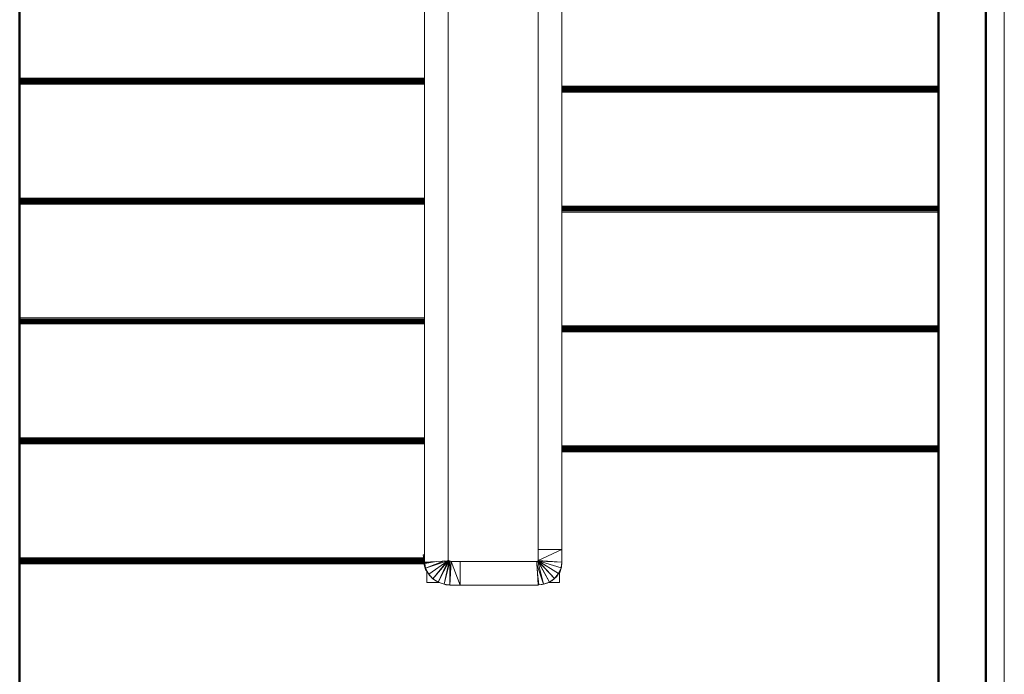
# Model space of a CAD drawing. Header units: millimetres. Extents: x 106 to 24511, y 2709 to 39091.
# Tile 10 of 87: x 17471 to 19549, y 31104 to 32487. Entities that reach past the tile are written whole.
import ezdxf

# ---------------------------------------------------------------- set-up
doc = ezdxf.new("R2010")
doc.units = ezdxf.units.MM
for name, color, linetype, lineweight in [('A-PART-____-OTLN', 2, 'Continuous', 20), ('A-WALL-____-MCUT', 113, 'Continuous', 50), ('A-WALL-____-OTLN', 113, 'Continuous', 20), ('S-STRS-____-OTLN', 31, 'Continuous', 20), ('Ограждение', 7, 'Continuous', 20)]:
    doc.layers.add(name, color=color, linetype=linetype, lineweight=lineweight)

# ---------------------------------------------------------------- blocks, each defined once
blk = doc.blocks.new('Family - V line-610396-В_Этаж 03_Вентиляция')
at = {"layer": 'S-STRS-____-OTLN', "color": 253}
for p, q in [((-695, -1993), (100, -1993)), ((-695, -1993.2), (100, -1993.2)), ((-695, -1993.7), (100, -1993.7)), ((-695, -1994.6), (100, -1994.6)), ((-695, -1995.9), (100, -1995.9)), ((-695, -1997.4), (100, -1997.4)), ((-695, -1999.2), (100, -1999.2)), ((-695, -2001.2), (100, -2001.2)), ((-695, -2003.3), (100, -2003.3)), ((100, -2005.5), (-695, -2005.5))]:
    blk.add_line(p, q, dxfattribs=at)
blk = doc.blocks.new('Family - Timber - Floor-610397-В_Этаж 03_Вентиляция')
blk.add_blockref('Family - V line-610396-В_Этаж 03_Вентиляция', (0, 0))
blk = doc.blocks.new('Family - V line-610400-В_Этаж 03_Вентиляция')
at = {"layer": 'S-STRS-____-OTLN', "color": 253}
for p, q in [((-1840, -1722.7), (-985, -1722.7)), ((-1840, -1724.9), (-985, -1724.9)), ((-1840, -1727), (-985, -1727)), ((-1840, -1728.9), (-985, -1728.9)), ((-1840, -1730.7), (-985, -1730.7)), ((-1840, -1732.3), (-985, -1732.3)), ((-1840, -1733.5), (-985, -1733.5)), ((-1840, -1734.4), (-985, -1734.4)), ((-1840, -1735), (-985, -1735)), ((-1840, -1735.2), (-985, -1735.2))]:
    blk.add_line(p, q, dxfattribs=at)
blk = doc.blocks.new('Family - Timber - Floor-610401-В_Этаж 03_Вентиляция')
blk.add_blockref('Family - V line-610400-В_Этаж 03_Вентиляция', (0, 0))
blk = doc.blocks.new('Family - V line-610408-В_Этаж 03_Вентиляция')
at = {"layer": 'S-STRS-____-OTLN', "color": 253}
for p, q in [((100, -1739.6), (-695, -1739.6)), ((100, -1739.8), (-695, -1739.8)), ((100, -1740.4), (-695, -1740.4)), ((100, -1741.3), (-695, -1741.3)), ((100, -1742.6), (-695, -1742.6)), ((100, -1744.1), (-695, -1744.1)), ((100, -1745.9), (-695, -1745.9)), ((100, -1747.9), (-695, -1747.9)), ((100, -1750), (-695, -1750)), ((100, -1752.1), (-695, -1752.1))]:
    blk.add_line(p, q, dxfattribs=at)
blk = doc.blocks.new('Family - Timber - Floor-610409-В_Этаж 03_Вентиляция')
blk.add_blockref('Family - V line-610408-В_Этаж 03_Вентиляция', (0, 0))
blk = doc.blocks.new('Family - V line-610416-В_Этаж 03_Вентиляция')
at = {"layer": 'S-STRS-____-OTLN', "color": 253}
for p, q in [((-1840, -1469.4), (-985, -1469.4)), ((-1840, -1471.5), (-985, -1471.5)), ((-1840, -1473.6), (-985, -1473.6)), ((-1840, -1475.6), (-985, -1475.6)), ((-1840, -1477.4), (-985, -1477.4)), ((-1840, -1478.9), (-985, -1478.9)), ((-1840, -1480.2), (-985, -1480.2)), ((-1840, -1481.1), (-985, -1481.1)), ((-1840, -1481.7), (-985, -1481.7)), ((-1840, -1481.9), (-985, -1481.9))]:
    blk.add_line(p, q, dxfattribs=at)
blk = doc.blocks.new('Family - Timber - Floor-610417-В_Этаж 03_Вентиляция')
blk.add_blockref('Family - V line-610416-В_Этаж 03_Вентиляция', (0, 0))
blk = doc.blocks.new('Family - V line-610420-В_Этаж 03_Вентиляция')
at = {"layer": 'S-STRS-____-OTLN', "color": 253}
for p, q in [((-1840, -2229.4), (-987.6, -2229.4)), ((-1840, -2231.5), (-987.6, -2231.5)), ((-1840, -2233.6), (-987.7, -2233.6)), ((-1840, -2235.6), (-987.7, -2235.6)), ((-1840, -2237.4), (-987.6, -2237.4)), ((-1840, -2238.9), (-987.2, -2238.9)), ((-1840, -2240.2), (-986.9, -2240.2)), ((-1840, -2241.1), (-986.6, -2241.1)), ((-1840, -2241.7), (-986.5, -2241.7)), ((-1840, -2241.9), (-986.4, -2241.9))]:
    blk.add_line(p, q, dxfattribs=at)
blk = doc.blocks.new('Family - Timber - Floor-610421-В_Этаж 03_Вентиляция')
blk.add_blockref('Family - V line-610420-В_Этаж 03_Вентиляция', (0, 0))
blk = doc.blocks.new('Family - V line-610422-В_Этаж 03_Вентиляция')
at = {"layer": 'S-STRS-____-OTLN', "color": 253}
for p, q in [((-1840, -1976), (-985, -1976)), ((-1840, -1978.2), (-985, -1978.2)), ((-1840, -1980.3), (-985, -1980.3)), ((-1840, -1982.3), (-985, -1982.3)), ((-1840, -1984.1), (-985, -1984.1)), ((-1840, -1985.6), (-985, -1985.6)), ((-1840, -1986.9), (-985, -1986.9)), ((-1840, -1987.8), (-985, -1987.8)), ((-1840, -1988.3), (-985, -1988.3)), ((-1840, -1988.5), (-985, -1988.5))]:
    blk.add_line(p, q, dxfattribs=at)
blk = doc.blocks.new('Family - Timber - Floor-610423-В_Этаж 03_Вентиляция')
blk.add_blockref('Family - V line-610422-В_Этаж 03_Вентиляция', (0, 0))
blk = doc.blocks.new('Family - V line-610434-В_Этаж 03_Вентиляция')
at = {"layer": 'S-STRS-____-OTLN', "color": 253}
for p, q in [((100, -1233), (-695, -1233)), ((100, -1233.2), (-695, -1233.2)), ((100, -1233.7), (-695, -1233.7)), ((100, -1234.6), (-695, -1234.6)), ((100, -1235.9), (-695, -1235.9)), ((100, -1237.4), (-695, -1237.4)), ((100, -1239.2), (-695, -1239.2)), ((100, -1241.2), (-695, -1241.2)), ((100, -1243.3), (-695, -1243.3)), ((100, -1245.5), (-695, -1245.5))]:
    blk.add_line(p, q, dxfattribs=at)
blk = doc.blocks.new('Family - Timber - Floor-610435-В_Этаж 03_Вентиляция')
blk.add_blockref('Family - V line-610434-В_Этаж 03_Вентиляция', (0, 0))
blk = doc.blocks.new('Family - V line-610448-В_Этаж 03_Вентиляция')
at = {"layer": 'S-STRS-____-OTLN', "color": 253}
for p, q in [((100, -1486.3), (-695, -1486.3)), ((100, -1486.5), (-695, -1486.5)), ((100, -1487.1), (-695, -1487.1)), ((100, -1488), (-695, -1488)), ((100, -1489.2), (-695, -1489.2)), ((100, -1490.8), (-695, -1490.8)), ((100, -1492.6), (-695, -1492.6)), ((100, -1494.5), (-695, -1494.5)), ((100, -1496.6), (-695, -1496.6)), ((100, -1498.8), (-695, -1498.8))]:
    blk.add_line(p, q, dxfattribs=at)
blk = doc.blocks.new('Family - Timber - Floor-610449-В_Этаж 03_Вентиляция')
blk.add_blockref('Family - V line-610448-В_Этаж 03_Вентиляция', (0, 0))
blk = doc.blocks.new('Family - V line-610466-В_Этаж 03_Вентиляция')
at = {"layer": 'S-STRS-____-OTLN', "color": 253}
for p, q in [((-1840, -1216), (-985, -1216)), ((-1840, -1218.2), (-985, -1218.2)), ((-1840, -1220.3), (-985, -1220.3)), ((-1840, -1222.3), (-985, -1222.3)), ((-1840, -1224.1), (-985, -1224.1)), ((-1840, -1225.6), (-985, -1225.6)), ((-1840, -1226.9), (-985, -1226.9)), ((-1840, -1227.8), (-985, -1227.8)), ((-1840, -1228.3), (-985, -1228.3)), ((-1840, -1228.5), (-985, -1228.5))]:
    blk.add_line(p, q, dxfattribs=at)
blk = doc.blocks.new('Family - Timber - Floor-610467-В_Этаж 03_Вентиляция')
blk.add_blockref('Family - V line-610466-В_Этаж 03_Вентиляция', (0, 0))
blk = doc.blocks.new('Family - STAIR - 001-610468-В_Этаж 03_Вентиляция')
for name in ['Family - Timber - Floor-610467-В_Этаж 03_Вентиляция', 'Family - Timber - Floor-610435-В_Этаж 03_Вентиляция', 'Family - Timber - Floor-610417-В_Этаж 03_Вентиляция', 'Family - Timber - Floor-610449-В_Этаж 03_Вентиляция', 'Family - Timber - Floor-610401-В_Этаж 03_Вентиляция', 'Family - Timber - Floor-610409-В_Этаж 03_Вентиляция', 'Family - Timber - Floor-610423-В_Этаж 03_Вентиляция', 'Family - Timber - Floor-610397-В_Этаж 03_Вентиляция', 'Family - Timber - Floor-610421-В_Этаж 03_Вентиляция']:
    blk.add_blockref(name, (0, 0))
blk = doc.blocks.new('Прямая форма - V line-610791-В_Этаж 03_Вентиляция')
at = {"layer": 'Ограждение', "color": 253}
for p, q in [((-80, -2315.6), (-80, -2292.3)), ((-53.5, -2315.6), (-80, -2315.6))]:
    blk.add_line(p, q, dxfattribs=at)
blk = doc.blocks.new('Прямая форма - Steel - Structural-610792-В_Этаж 03_Вентиляция')
blk.add_blockref('Прямая форма - V line-610791-В_Этаж 03_Вентиляция', (0, 0))
blk = doc.blocks.new('Прямая форма - V line-610799-В_Этаж 03_Вентиляция')
at = {"layer": 'Ограждение', "color": 253}
for p, q in [((200, -2294.4), (200, -2315.6)), ((200, -2315.6), (176.4, -2315.6))]:
    blk.add_line(p, q, dxfattribs=at)
blk = doc.blocks.new('Прямая форма - Steel - Structural-610800-В_Этаж 03_Вентиляция')
blk.add_blockref('Прямая форма - V line-610799-В_Этаж 03_Вентиляция', (0, 0))
blk = doc.blocks.new('Прямая форма - V line-610809-В_Этаж 03_Вентиляция')
at = {"layer": 'Ограждение', "color": 253}
for p, q in [((151.7, -2270.6), (-10, -2270.6)), ((-10, -2270.6), (-10, -2320.6)), ((151.7, -2270.6), (153.2, -2295.6)), ((154.7, -2320.6), (-10, -2320.6))]:
    blk.add_line(p, q, dxfattribs=at)
blk = doc.blocks.new('Прямая форма - Steel - Structural-610810-В_Этаж 03_Вентиляция')
blk.add_blockref('Прямая форма - V line-610809-В_Этаж 03_Вентиляция', (0, 0))
blk = doc.blocks.new('Прямая форма - V line-610819-В_Этаж 03_Вентиляция')
at = {"layer": 'Ограждение', "color": 253}
for p, q in [((155, -2245.6), (155, -5)), ((205, -2245.6), (205, -5)), ((205, -2245.6), (155, -2245.6))]:
    blk.add_line(p, q, dxfattribs=at)
blk = doc.blocks.new('Прямая форма - Steel - Structural-610820-В_Этаж 03_Вентиляция')
blk.add_blockref('Прямая форма - V line-610819-В_Этаж 03_Вентиляция', (0, 0))
blk = doc.blocks.new('Прямая форма - V line-610821-В_Этаж 03_Вентиляция')
at = {"layer": 'Ограждение', "color": 253}
for p, q in [((155, -2245.6), (154.5, -2270.1)), ((155, -2268.8), (155, -2245.6)), ((205, -2245.6), (155, -2245.6)), ((155, -2268.8), (205, -2245.6)), ((205, -2272.3), (205, -2245.6)), ((154, -2270.3), (151.7, -2270.6)), ((153.2, -2295.6), (152, -2276.4)), ((166.2, -2319.1), (152, -2276.4)), ((153.6, -2270.3), (154.7, -2270)), ((154.7, -2270), (154, -2270.3)), ((154, -2270.3), (166.2, -2319.1)), ((178.5, -2314.4), (154, -2270.3)), ((154.7, -2270), (155, -2268.8)), ((154.7, -2270), (155, -2269.8)), ((154.7, -2270), (178.5, -2314.4)), ((189.3, -2306.7), (154.7, -2270)), ((154.9, -2269.9), (155, -2268.8)), ((205, -2272.3), (155, -2268.8)), ((155, -2269.8), (155, -2269.8)), ((155, -2269.8), (203.3, -2284)), ((155, -2269.8), (189.3, -2306.7)), ((197.8, -2296.3), (155, -2269.8)), ((156.1, -2270.1), (205, -2272.3)), ((203.3, -2284), (197.8, -2296.3)), ((204.2, -2283.1), (200.4, -2294)), ((203.3, -2284), (200.4, -2294)), ((203.3, -2284), (205, -2272.3)), ((204.2, -2283.1), (203.3, -2284)), ((204.2, -2283.1), (205, -2272.3)), ((154.7, -2320.6), (153.2, -2295.6)), ((153.2, -2295.6), (156.2, -2320.4)), ((189.3, -2306.7), (178.5, -2314.4)), ((189.3, -2306.7), (183.7, -2311.9)), ((197.8, -2296.3), (189.3, -2306.7)), ((192.9, -2304.3), (189.3, -2306.7)), ((197.8, -2296.3), (193.5, -2303.3)), ((200.4, -2294), (197.8, -2296.3)), ((200.4, -2294), (200, -2294.6)), ((154.7, -2320.6), (154, -2320.6)), ((156.2, -2320.4), (154.7, -2320.6)), ((163.5, -2319.8), (154.8, -2320.5)), ((166.2, -2319.1), (156.2, -2320.4)), ((163.5, -2319.8), (156.2, -2320.4)), ((166.2, -2319.1), (163.5, -2319.8)), ((178.5, -2314.4), (166.2, -2319.1)), ((173.8, -2317), (166.2, -2319.1)), ((178.5, -2314.4), (173.8, -2317)), ((176.5, -2315.6), (173.8, -2317)), ((183.7, -2311.9), (178.5, -2314.4))]:
    blk.add_line(p, q, dxfattribs=at)
blk = doc.blocks.new('Прямая форма - Steel - Structural-610822-В_Этаж 03_Вентиляция')
blk.add_blockref('Прямая форма - V line-610821-В_Этаж 03_Вентиляция', (0, 0))
blk = doc.blocks.new('Прямая форма - V line-610823-В_Этаж 03_Вентиляция')
at = {"layer": 'Ограждение', "color": 253}
for p, q in [((-85, 22), (-80, 22)), ((-85, 22), (-85, 4.4)), ((-85, 4.4), (-80, 4.4)), ((-85, 4.4), (-85, -2272.1)), ((-35, -5), (-35, -2269.3)), ((-35, -2269.3), (-85, -2272.1))]:
    blk.add_line(p, q, dxfattribs=at)
blk = doc.blocks.new('Прямая форма - Steel - Structural-610824-В_Этаж 03_Вентиляция')
blk.add_blockref('Прямая форма - V line-610823-В_Этаж 03_Вентиляция', (0, 0))
blk = doc.blocks.new('Прямая форма - V line-610827-В_Этаж 03_Вентиляция')
at = {"layer": 'Ограждение', "color": 253}
for p, q in [((-85, -2256.3), (-87.8, -2256.6)), ((-87.8, -2256.6), (-84.9, -2273.5)), ((-87.8, -2270.5), (-87.4, -2258.5)), ((-87.8, -2270.5), (-84.6, -2274.9)), ((-87.8, -2270.5), (-82.8, -2285)), ((-83.2, -2287.8), (-87.8, -2270.5)), ((-84.9, -2273.5), (-60, -2270.7)), ((-84.6, -2274.9), (-84.9, -2273.5)), ((-84.6, -2274.9), (-60, -2270.7)), ((-84.6, -2274.9), (-82.8, -2285)), ((-83.2, -2287.8), (-82.8, -2285)), ((-82.8, -2285), (-37, -2269.4)), ((-82.8, -2285), (-43.8, -2269.8)), ((-82.8, -2285), (-76.4, -2297.3)), ((-76.4, -2297.3), (-35.9, -2269.3)), ((-67.3, -2307.3), (-35.3, -2269.3)), ((-67.3, -2307.3), (-36.6, -2269.8)), ((-56.2, -2314.6), (-35.1, -2269.3)), ((-56.2, -2314.6), (-33.5, -2269.6)), ((-43.8, -2319.1), (-33.5, -2269.6)), ((-43.8, -2319.1), (-31.9, -2270.2)), ((-33.5, -2269.6), (-35, -2268.4)), ((-34.8, -2268.8), (-33.5, -2269.6)), ((-34.5, -2269), (-30.4, -2270.4)), ((-31.9, -2270.2), (-34.1, -2269.3)), ((-33.5, -2269.6), (-31.9, -2270.2)), ((-32.1, -2320.6), (-31.9, -2270.2)), ((-32.1, -2320.6), (-29, -2270.6)), ((-31.9, -2270.2), (-29, -2270.6)), ((-29, -2270.6), (-10, -2270.6)), ((-29, -2270.6), (-10, -2320.6)), ((-10, -2320.6), (-10, -2270.6)), ((-83.2, -2287.8), (-76.4, -2297.3)), ((-76.4, -2297.3), (-76.2, -2297.2)), ((-76.4, -2297.3), (-67.3, -2307.3)), ((-73.7, -2301.3), (-76.4, -2297.3)), ((-71.2, -2303.9), (-67.3, -2307.3)), ((-67.3, -2307.3), (-56.2, -2314.6)), ((-61, -2311.6), (-67.3, -2307.3)), ((-57.4, -2314), (-56.2, -2314.6)), ((-56.2, -2314.6), (-43.8, -2319.1)), ((-40.5, -2319.9), (-43.8, -2319.1)), ((-43.8, -2319.1), (-32.1, -2320.6)), ((-40.5, -2319.9), (-33.2, -2320.4)), ((-24.9, -2321), (-32.1, -2320.6)), ((-32.1, -2320.6), (-10, -2320.6)), ((-24.9, -2321), (-5.7, -2320.6))]:
    blk.add_line(p, q, dxfattribs=at)
blk = doc.blocks.new('Прямая форма - Steel - Structural-610828-В_Этаж 03_Вентиляция')
blk.add_blockref('Прямая форма - V line-610827-В_Этаж 03_Вентиляция', (0, 0))
blk = doc.blocks.new('Прямая форма - RAILING - 016-610831-В_Этаж 03_Вентиляция')
for name in ['Прямая форма - Steel - Structural-610824-В_Этаж 03_Вентиляция', 'Прямая форма - Steel - Structural-610820-В_Этаж 03_Вентиляция', 'Прямая форма - Steel - Structural-610828-В_Этаж 03_Вентиляция', 'Прямая форма - Steel - Structural-610822-В_Этаж 03_Вентиляция', 'Прямая форма - Steel - Structural-610810-В_Этаж 03_Вентиляция', 'Прямая форма - Steel - Structural-610792-В_Этаж 03_Вентиляция', 'Прямая форма - Steel - Structural-610800-В_Этаж 03_Вентиляция']:
    blk.add_blockref(name, (0, 0))
blk = doc.blocks.new('Family - V line-610899-В_Этаж 03_Вентиляция')
at = {"layer": 'A-PART-____-OTLN', "color": 253}
for p, q in [((-85, 22), (-80, 22)), ((-85, 22), (-85, 4.4)), ((-85, 4.4), (-80, 4.4)), ((-85, 4.4), (-85, -2272.1)), ((-35, -5), (-35, -2269.3)), ((-35, -2269.3), (-85, -2272.1))]:
    blk.add_line(p, q, dxfattribs=at)
blk = doc.blocks.new('Family - Steel - Structural-610900-В_Этаж 03_Вентиляция')
blk.add_blockref('Family - V line-610899-В_Этаж 03_Вентиляция', (0, 0))
blk = doc.blocks.new('Family - V line-611530-В_Этаж 03_Вентиляция')
at = {"layer": 'S-STRS-____-OTLN', "color": 253}
for p, q in [((-1834.6, -1216), (-979.6, -1216)), ((-1834.6, -1218.2), (-979.6, -1218.2)), ((-1834.6, -1220.3), (-979.6, -1220.3)), ((-1834.6, -1222.3), (-979.6, -1222.3)), ((-1834.6, -1224.1), (-979.6, -1224.1)), ((-1834.6, -1225.6), (-979.6, -1225.6)), ((-1834.6, -1226.9), (-979.6, -1226.9)), ((-1834.6, -1227.8), (-979.6, -1227.8)), ((-1834.6, -1228.3), (-979.6, -1228.3)), ((-1834.6, -1228.5), (-979.6, -1228.5))]:
    blk.add_line(p, q, dxfattribs=at)
blk = doc.blocks.new('Family - Timber - Floor-611531-В_Этаж 03_Вентиляция')
blk.add_blockref('Family - V line-611530-В_Этаж 03_Вентиляция', (0, 0))
blk = doc.blocks.new('Family - V line-611562-В_Этаж 03_Вентиляция')
at = {"layer": 'S-STRS-____-OTLN', "color": 253}
for p, q in [((-1834.6, -1976), (-979.6, -1976)), ((-1834.6, -1978.2), (-979.6, -1978.2)), ((-1834.6, -1980.3), (-979.6, -1980.3)), ((-1834.6, -1982.3), (-979.6, -1982.3)), ((-1834.6, -1984.1), (-979.6, -1984.1)), ((-1834.6, -1985.6), (-979.6, -1985.6)), ((-1834.6, -1986.9), (-979.6, -1986.9)), ((-1834.6, -1987.8), (-979.6, -1987.8)), ((-1834.6, -1988.3), (-979.6, -1988.3)), ((-1834.6, -1988.5), (-979.6, -1988.5))]:
    blk.add_line(p, q, dxfattribs=at)
blk = doc.blocks.new('Family - Timber - Floor-611563-В_Этаж 03_Вентиляция')
blk.add_blockref('Family - V line-611562-В_Этаж 03_Вентиляция', (0, 0))
blk = doc.blocks.new('Family - V line-611564-В_Этаж 03_Вентиляция')
at = {"layer": 'S-STRS-____-OTLN', "color": 253}
for p, q in [((105.4, -1486.3), (-689.6, -1486.3)), ((105.4, -1486.5), (-689.6, -1486.5)), ((105.4, -1487.1), (-689.6, -1487.1)), ((105.4, -1488), (-689.6, -1488)), ((105.4, -1489.2), (-689.6, -1489.2)), ((105.4, -1490.8), (-689.6, -1490.8)), ((105.4, -1492.6), (-689.6, -1492.6)), ((105.4, -1494.5), (-689.6, -1494.5)), ((105.4, -1496.6), (-689.6, -1496.6)), ((105.4, -1498.8), (-689.6, -1498.8))]:
    blk.add_line(p, q, dxfattribs=at)
blk = doc.blocks.new('Family - Timber - Floor-611565-В_Этаж 03_Вентиляция')
blk.add_blockref('Family - V line-611564-В_Этаж 03_Вентиляция', (0, 0))
blk = doc.blocks.new('Family - V line-611572-В_Этаж 03_Вентиляция')
at = {"layer": 'S-STRS-____-OTLN', "color": 253}
for p, q in [((-1834.6, -2229.4), (-982.1, -2229.4)), ((-1834.6, -2231.5), (-982.2, -2231.5)), ((-1834.6, -2233.6), (-982.2, -2233.6)), ((-1834.6, -2235.6), (-982.3, -2235.6)), ((-1834.6, -2237.4), (-982.1, -2237.4)), ((-1834.6, -2238.9), (-981.8, -2238.9)), ((-1834.6, -2240.2), (-981.4, -2240.2)), ((-1834.6, -2241.1), (-981.2, -2241.1)), ((-1834.6, -2241.7), (-981.1, -2241.7)), ((-1834.6, -2241.9), (-981, -2241.9))]:
    blk.add_line(p, q, dxfattribs=at)
blk = doc.blocks.new('Family - Timber - Floor-611573-В_Этаж 03_Вентиляция')
blk.add_blockref('Family - V line-611572-В_Этаж 03_Вентиляция', (0, 0))
blk = doc.blocks.new('Family - V line-611574-В_Этаж 03_Вентиляция')
at = {"layer": 'S-STRS-____-OTLN', "color": 253}
for p, q in [((105.4, -1739.6), (-689.6, -1739.6)), ((105.4, -1739.8), (-689.6, -1739.8)), ((105.4, -1740.4), (-689.6, -1740.4)), ((105.4, -1741.3), (-689.6, -1741.3)), ((105.4, -1742.6), (-689.6, -1742.6)), ((105.4, -1744.1), (-689.6, -1744.1)), ((105.4, -1745.9), (-689.6, -1745.9)), ((105.4, -1747.9), (-689.6, -1747.9)), ((105.4, -1750), (-689.6, -1750)), ((105.4, -1752.1), (-689.6, -1752.1))]:
    blk.add_line(p, q, dxfattribs=at)
blk = doc.blocks.new('Family - Timber - Floor-611575-В_Этаж 03_Вентиляция')
blk.add_blockref('Family - V line-611574-В_Этаж 03_Вентиляция', (0, 0))
blk = doc.blocks.new('Family - V line-611580-В_Этаж 03_Вентиляция')
at = {"layer": 'S-STRS-____-OTLN', "color": 253}
for p, q in [((-689.6, -1993), (105.4, -1993)), ((-689.6, -1993.2), (105.4, -1993.2)), ((-689.6, -1993.7), (105.4, -1993.7)), ((-689.6, -1994.6), (105.4, -1994.6)), ((-689.6, -1995.9), (105.4, -1995.9)), ((-689.6, -1997.4), (105.4, -1997.4)), ((-689.6, -1999.2), (105.4, -1999.2)), ((-689.6, -2001.2), (105.4, -2001.2)), ((-689.6, -2003.3), (105.4, -2003.3)), ((105.4, -2005.5), (-689.6, -2005.5))]:
    blk.add_line(p, q, dxfattribs=at)
blk = doc.blocks.new('Family - Timber - Floor-611581-В_Этаж 03_Вентиляция')
blk.add_blockref('Family - V line-611580-В_Этаж 03_Вентиляция', (0, 0))
blk = doc.blocks.new('Family - V line-611590-В_Этаж 03_Вентиляция')
at = {"layer": 'S-STRS-____-OTLN', "color": 253}
for p, q in [((-1834.6, -1469.4), (-979.6, -1469.4)), ((-1834.6, -1471.5), (-979.6, -1471.5)), ((-1834.6, -1473.6), (-979.6, -1473.6)), ((-1834.6, -1475.6), (-979.6, -1475.6)), ((-1834.6, -1477.4), (-979.6, -1477.4)), ((-1834.6, -1478.9), (-979.6, -1478.9)), ((-1834.6, -1480.2), (-979.6, -1480.2)), ((-1834.6, -1481.1), (-979.6, -1481.1)), ((-1834.6, -1481.7), (-979.6, -1481.7)), ((-1834.6, -1481.9), (-979.6, -1481.9))]:
    blk.add_line(p, q, dxfattribs=at)
blk = doc.blocks.new('Family - Timber - Floor-611591-В_Этаж 03_Вентиляция')
blk.add_blockref('Family - V line-611590-В_Этаж 03_Вентиляция', (0, 0))
blk = doc.blocks.new('Family - V line-611600-В_Этаж 03_Вентиляция')
at = {"layer": 'S-STRS-____-OTLN', "color": 253}
for p, q in [((-1834.6, -1722.7), (-979.6, -1722.7)), ((-1834.6, -1724.9), (-979.6, -1724.9)), ((-1834.6, -1727), (-979.6, -1727)), ((-1834.6, -1728.9), (-979.6, -1728.9)), ((-1834.6, -1730.7), (-979.6, -1730.7)), ((-1834.6, -1732.3), (-979.6, -1732.3)), ((-1834.6, -1733.5), (-979.6, -1733.5)), ((-1834.6, -1734.4), (-979.6, -1734.4)), ((-1834.6, -1735), (-979.6, -1735)), ((-1834.6, -1735.2), (-979.6, -1735.2))]:
    blk.add_line(p, q, dxfattribs=at)
blk = doc.blocks.new('Family - Timber - Floor-611601-В_Этаж 03_Вентиляция')
blk.add_blockref('Family - V line-611600-В_Этаж 03_Вентиляция', (0, 0))
blk = doc.blocks.new('Family - V line-611602-В_Этаж 03_Вентиляция')
at = {"layer": 'S-STRS-____-OTLN', "color": 253}
for p, q in [((105.4, -1233), (-689.6, -1233)), ((105.4, -1233.2), (-689.6, -1233.2)), ((105.4, -1233.7), (-689.6, -1233.7)), ((105.4, -1234.6), (-689.6, -1234.6)), ((105.4, -1235.9), (-689.6, -1235.9)), ((105.4, -1237.4), (-689.6, -1237.4)), ((105.4, -1239.2), (-689.6, -1239.2)), ((105.4, -1241.2), (-689.6, -1241.2)), ((105.4, -1243.3), (-689.6, -1243.3)), ((105.4, -1245.5), (-689.6, -1245.5))]:
    blk.add_line(p, q, dxfattribs=at)
blk = doc.blocks.new('Family - Timber - Floor-611603-В_Этаж 03_Вентиляция')
blk.add_blockref('Family - V line-611602-В_Этаж 03_Вентиляция', (0, 0))
blk = doc.blocks.new('Family - STAIR - 001-611606-В_Этаж 03_Вентиляция')
for name in ['Family - Timber - Floor-611531-В_Этаж 03_Вентиляция', 'Family - Timber - Floor-611603-В_Этаж 03_Вентиляция', 'Family - Timber - Floor-611591-В_Этаж 03_Вентиляция', 'Family - Timber - Floor-611565-В_Этаж 03_Вентиляция', 'Family - Timber - Floor-611601-В_Этаж 03_Вентиляция', 'Family - Timber - Floor-611575-В_Этаж 03_Вентиляция', 'Family - Timber - Floor-611563-В_Этаж 03_Вентиляция', 'Family - Timber - Floor-611581-В_Этаж 03_Вентиляция', 'Family - Timber - Floor-611573-В_Этаж 03_Вентиляция']:
    blk.add_blockref(name, (0, 0))
blk = doc.blocks.new('Прямая форма - V line-612541-В_Этаж 03_Вентиляция')
at = {"layer": 'A-WALL-____-MCUT', "color": 9}
blk.add_line((400, 0), (7702.2, 0), dxfattribs=at)
blk = doc.blocks.new('Прямая форма - SW - 019-612542-В_Этаж 03_Вентиляция')
blk.add_blockref('Прямая форма - V line-612541-В_Этаж 03_Вентиляция', (0, 0))
blk = doc.blocks.new('Прямая форма - V line-613221-В_Этаж 03_Вентиляция')
at = {"layer": 'A-WALL-____-MCUT', "color": 9}
for p, q in [((3630, 0), (400, 0)), ((100, -100), (3630, -100))]:
    blk.add_line(p, q, dxfattribs=at)
blk = doc.blocks.new('Прямая форма - SW - 014-613222-В_Этаж 03_Вентиляция')
blk.add_blockref('Прямая форма - V line-613221-В_Этаж 03_Вентиляция', (0, 0))
blk = doc.blocks.new('Прямая форма - V line-613509-В_Этаж 03_Вентиляция')
at = {"layer": 'Ограждение', "color": 253}
blk.add_line((-238.9, -3145.6), (-238.9, 0), dxfattribs=at)
blk = doc.blocks.new('Прямая форма - Steel - Structural-613510-В_Этаж 03_Вентиляция')
blk.add_blockref('Прямая форма - V line-613509-В_Этаж 03_Вентиляция', (0, 0))
blk = doc.blocks.new('Прямая форма - RAILING - 016-613545-В_Этаж 03_Вентиляция')
blk.add_blockref('Прямая форма - Steel - Structural-613510-В_Этаж 03_Вентиляция', (0, 0))
blk = doc.blocks.new('Family - V line-613547-В_Этаж 03_Вентиляция')
at = {"layer": 'A-PART-____-OTLN', "color": 253}
blk.add_line((-238.9, -3145.6), (-238.9, 0), dxfattribs=at)
blk = doc.blocks.new('Family - Steel - Structural-613548-В_Этаж 03_Вентиляция')
blk.add_blockref('Family - V line-613547-В_Этаж 03_Вентиляция', (0, 0))
blk = doc.blocks.new('V line_ifc_RVT-1-В_Этаж 03_Вентиляция')
at = {"layer": 'A-PART-____-OTLN', "color": 253, "lineweight": 20}
blk.add_blockref('Family - Steel - Structural-610900-В_Этаж 03_Вентиляция', (35003.2, 33613.2), dxfattribs=at)
at = {"layer": 'A-PART-____-OTLN', "color": 253, "lineweight": 20, "rotation": 180}
blk.add_blockref('Family - Steel - Structural-613548-В_Этаж 03_Вентиляция', (35903.2, 30437.6), dxfattribs=at)
at = {"layer": 'A-WALL-____-OTLN', "color": 253, "lineweight": 20, "rotation": 90}
for name, p in [('Прямая форма - SW - 019-612542-В_Этаж 03_Вентиляция', (34063.2, 30037.6)), ('Прямая форма - SW - 014-613222-В_Этаж 03_Вентиляция', (36003.2, 30037.6))]:
    blk.add_blockref(name, p, dxfattribs=at)
at = {"layer": 'S-STRS-____-OTLN', "color": 253, "lineweight": 20}
for name, p in [('Family - STAIR - 001-610468-В_Этаж 03_Вентиляция', (35903.2, 33579.5)), ('Family - STAIR - 001-611606-В_Этаж 03_Вентиляция', (35897.8, 33579.5))]:
    blk.add_blockref(name, p, dxfattribs=at)
at = {"layer": 'Ограждение', "color": 253, "lineweight": 20, "rotation": 180}
blk.add_blockref('Прямая форма - RAILING - 016-613545-В_Этаж 03_Вентиляция', (35903.2, 30437.6), dxfattribs=at)
at = {"layer": 'Ограждение', "color": 253, "lineweight": 20}
blk.add_blockref('Прямая форма - RAILING - 016-610831-В_Этаж 03_Вентиляция', (35003.2, 33613.2), dxfattribs=at)

msp = doc.modelspace()

# ---------------------------------------------------------------- block references
at = {"lineweight": 9}
msp.add_blockref('V line_ifc_RVT-1-В_Этаж 03_Вентиляция', (-16592.7, 0), dxfattribs=at)

doc.saveas('drawing.dxf')
